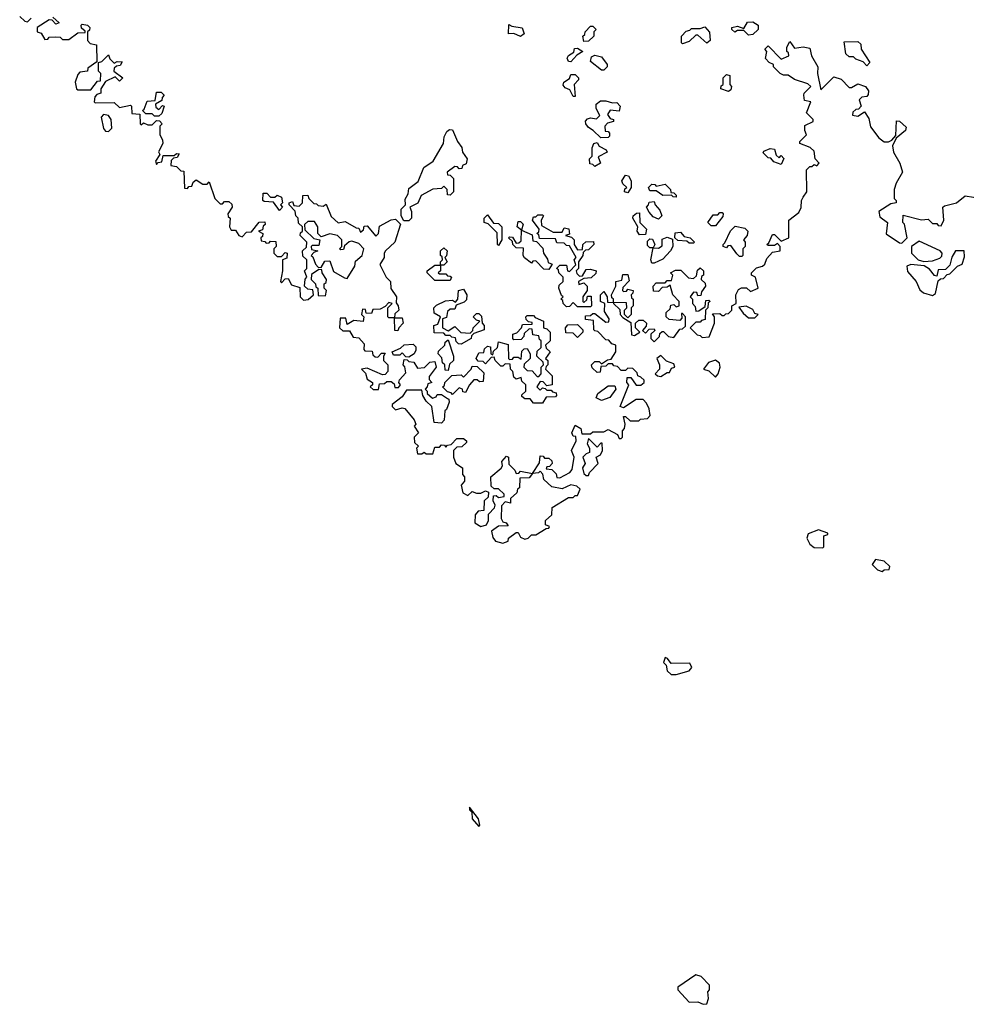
# Model space of a CAD drawing. Extents: x 2494106 to 2685573, y 758056 to 915185.
# Tile 60 of 256: x 2550380 to 2554700, y 853098 to 857590. Entities that reach past the tile are written whole.
import ezdxf

# ---------------------------------------------------------------- set-up
doc = ezdxf.new("R2010")
doc.units = 0

msp = doc.modelspace()

# ---------------------------------------------------------------- linework, layer by layer
at = {"layer": '0CON05XD'}
for points in [[(2550380, 857605), (2550403, 857583), (2550415, 857580), (2550433, 857597)], [(2550531.7, 857601.7), (2550560, 857575), (2550545, 857570), (2550528.3, 857588.3), (2550515, 857590), (2550460, 857555), (2550460, 857535), (2550478.3, 857528.3), (2550495, 857500), (2550508.3, 857501.7), (2550515, 857510), (2550545, 857512.5), (2550565, 857510), (2550575, 857500), (2550605, 857500), (2550645, 857530), (2550678.3, 857531.7), (2550678.3, 857538.3), (2550661.7, 857551.7), (2550660, 857565), (2550665, 857570), (2550690, 857565), (2550700, 857555), (2550698.3, 857541.7), (2550690, 857535), (2550690, 857495), (2550701.7, 857481.7), (2550730, 857475), (2550731.7, 857398.3), (2550691.7, 857368.3), (2550690, 857355), (2550655, 857350), (2550645, 857340), (2550632.5, 857305), (2550640, 857275), (2550645, 857270), (2550705, 857270), (2550735, 857310), (2550748.3, 857311.7), (2550750, 857345), (2550740, 857355), (2550740, 857395), (2550755, 857400), (2550785, 857430), (2550791.7, 857411.7), (2550811.7, 857391.7), (2550825, 857400), (2550848.3, 857398.3), (2550838.3, 857381.7), (2550821.7, 857378.3), (2550811.7, 857368.3), (2550810, 857355), (2550850, 857325), (2550835, 857310), (2550815, 857330), (2550771.7, 857308.3), (2550750, 857275), (2550750, 857255), (2550731.7, 857248.3), (2550722.5, 857237.5), (2550720, 857215), (2550725, 857210), (2550811.7, 857211.7), (2550835, 857190), (2550885, 857200), (2550890, 857195), (2550891.7, 857161.7), (2550928.3, 857158.3), (2550930, 857115), (2550935, 857110), (2550945, 857120), (2550965, 857110), (2550985, 857110), (2551005, 857130), (2551018.3, 857128.3), (2551030, 857115), (2551020, 857105), (2551020, 857065), (2551031.7, 857041.7), (2551032.5, 857025), (2551013, 856987), (2551020, 856975), (2551000, 856945), (2551005, 856930), (2551011.7, 856938.3), (2551028.3, 856941.7), (2551035, 856970), (2551085, 856970), (2551095, 856980), (2551108.3, 856978.3), (2551098.3, 856961.7), (2551081.7, 856958.3), (2551071.7, 856948.3), (2551070, 856925), (2551095, 856920), (2551115, 856900), (2551128.3, 856898.3), (2551131.7, 856821.7), (2551145, 856820), (2551151.7, 856828.3), (2551165, 856830), (2551171.7, 856848.3), (2551185, 856860), (2551215, 856840), (2551235, 856840), (2551245, 856850), (2551270, 856775), (2551295, 856750), (2551305, 856750), (2551315, 856760), (2551335, 856760), (2551348.3, 856748.3), (2551350, 856735), (2551330, 856705), (2551331.7, 856691.7), (2551340, 856685), (2551337.5, 856645), (2551345, 856630), (2551365, 856630), (2551380, 856605), (2551395, 856600), (2551415, 856620), (2551438.3, 856621.7), (2551473, 856667), (2551498.3, 856668.3), (2551500, 856655), (2551491.7, 856648.3), (2551488.3, 856631.7), (2551470, 856625), (2551490, 856615), (2551488.3, 856601.7), (2551480, 856595), (2551481.7, 856581.7), (2551498.3, 856578.3), (2551505, 856570), (2551518.3, 856571.7), (2551525, 856580), (2551548.3, 856578.3), (2551550, 856555), (2551540, 856545), (2551540, 856525), (2551555, 856510), (2551575, 856510), (2551591.7, 856528.3), (2551600, 856525), (2551598.3, 856501.7), (2551580, 856495), (2551580, 856445), (2551570, 856395), (2551575, 856390), (2551591.7, 856408.3), (2551605, 856410), (2551620.7, 856380.7), (2551658.3, 856368.3), (2551660, 856325), (2551675, 856310), (2551697, 856313), (2551720, 856335), (2551718.3, 856358.3), (2551695, 856360), (2551680, 856375), (2551683, 856407), (2551690, 856415), (2551680, 856445), (2551690, 856455), (2551690, 856495), (2551671.7, 856511.7), (2551670, 856535), (2551688.3, 856551.7), (2551690, 856575), (2551660, 856605), (2551661.7, 856618.3), (2551670, 856625), (2551670, 856645), (2551651.7, 856661.7), (2551650, 856685), (2551640, 856695), (2551637, 856717), (2551610, 856745), (2551610, 856755), (2551625, 856760), (2551631.7, 856741.7), (2551655, 856740), (2551670, 856755), (2551671.7, 856788.3), (2551695, 856790), (2551700, 856775), (2551721.7, 856751.7), (2551735, 856750), (2551741.7, 856741.7), (2551765, 856740), (2551778.3, 856748.3), (2551801.7, 856691.7), (2551833, 856663), (2551865, 856670), (2551915, 856640), (2551928.3, 856638.3), (2551935, 856620), (2551948.3, 856631.7), (2551951.7, 856648.3), (2551965, 856650), (2552005, 856602.5), (2552017.5, 856615), (2552021.7, 856648.3), (2552075, 856677.5), (2552095, 856680), (2552117, 856657), (2552092.5, 856575), (2552050, 856535), (2552043.3, 856525), (2552042.5, 856505), (2552023.3, 856473.3), (2552052.5, 856415), (2552072.5, 856395), (2552073, 856363), (2552100, 856325), (2552098.3, 856298.3), (2552107.5, 856285), (2552110, 856265), (2552091.7, 856248.3), (2552090, 856230), (2552125, 856230), (2552130, 856205), (2552110, 856185), (2552105, 856170), (2552091.7, 856171.7), (2552090, 856230), (2552065, 856230), (2552060, 856235), (2552060, 856275), (2552080, 856295), (2552065, 856300), (2552048.3, 856281.7), (2552025, 856270), (2551991.7, 856268.3), (2551985, 856250), (2551961.7, 856251.7), (2551958.3, 856268.3), (2551945, 856270), (2551940, 856245), (2551950, 856235), (2551947.5, 856212.5), (2551905, 856217.5), (2551875, 856200), (2551868.3, 856228.3), (2551841.7, 856228.3), (2551840, 856185), (2551855, 856170), (2551885, 856170), (2551901.7, 856141.7), (2551928.3, 856138.3), (2551951.7, 856111.7), (2551950, 856085), (2551955, 856080), (2551988.3, 856078.3), (2551991.7, 856061.7), (2552001.7, 856051.7), (2552015, 856050), (2552031.7, 856068.3), (2552048.3, 856068.3), (2552040, 856055), (2552040, 856035), (2552060, 856015), (2552060, 855985), (2552048.3, 855971.7), (2552035, 855970), (2551965, 856000), (2551940, 855995), (2551957.5, 855977.5), (2551965, 855950), (2551990, 855935), (2551990, 855925), (2551980, 855915), (2551993, 855903), (2552017, 855903), (2552021.7, 855928.3), (2552045, 855930), (2552055, 855940), (2552075, 855940), (2552088.3, 855928.3), (2552091.7, 855911.7), (2552108.3, 855911.7), (2552117.5, 855925), (2552110, 855935), (2552113, 855947), (2552141.7, 855978.3), (2552137, 856007), (2552130, 856015), (2552135, 856040), (2552148.3, 856038.3), (2552155, 856030), (2552178.3, 856028.3), (2552195, 856000), (2552227, 856003), (2552251.7, 856028.3), (2552275, 856030), (2552280, 856005), (2552248.3, 855961.7), (2552248.3, 855948.3), (2552260, 855935), (2552241.7, 855928.3), (2552240, 855915), (2552230, 855905), (2552240, 855895), (2552240, 855885), (2552263, 855863), (2552280, 855870), (2552285, 855880), (2552305, 855880), (2552331.7, 855861.7), (2552338.3, 855858.3), (2552340, 855845), (2552328.3, 855811.7), (2552320, 855805), (2552317.5, 855762.5), (2552305, 855750), (2552271.7, 855751.7), (2552260, 855825), (2552235, 855850), (2552220, 855875), (2552215, 855900), (2552145, 855900), (2552125, 855870), (2552080, 855835), (2552080, 855825), (2552095, 855810), (2552125, 855820), (2552137, 855817), (2552180, 855765), (2552187.5, 855745), (2552180, 855735), (2552200, 855705), (2552180, 855685), (2552181.7, 855661.7), (2552200, 855645), (2552190, 855635), (2552195, 855610), (2552215, 855610), (2552225, 855617.5), (2552235, 855610), (2552265, 855610), (2552275, 855640), (2552295, 855640), (2552305, 855650), (2552318.3, 855648.3), (2552325, 855640), (2552331.7, 855648.3), (2552348.3, 855651.7), (2552375, 855680), (2552405, 855680), (2552418.3, 855668.3), (2552418.3, 855661.7), (2552398.3, 855641.7), (2552375, 855640), (2552360, 855625), (2552360, 855595), (2552370, 855565), (2552400, 855545), (2552400, 855515), (2552410, 855505), (2552410, 855485), (2552393.8, 855466.2), (2552401.7, 855431.7), (2552425, 855420), (2552445, 855437.5), (2552465, 855430), (2552485, 855430), (2552505, 855440), (2552520, 855435), (2552518.3, 855411.7), (2552500, 855395), (2552498.3, 855351.7), (2552471.7, 855348.3), (2552458.3, 855331.7), (2552457.5, 855295), (2552485, 855277.5), (2552510, 855285), (2552520, 855305), (2552520, 855335), (2552547, 855363), (2552550, 855375), (2552540, 855395), (2552541.7, 855418.3), (2552555, 855420), (2552565, 855410), (2552590, 855415), (2552590, 855425), (2552565, 855450), (2552545, 855450), (2552531.7, 855461.7), (2552530, 855505), (2552576.4, 855543.6), (2552582.5, 855555), (2552580, 855575), (2552601.7, 855598.3), (2552610, 855595), (2552611.7, 855561.7), (2552640, 855535), (2552645, 855520), (2552658.3, 855521.7), (2552665, 855530), (2552720, 855520), (2552751.7, 855568.3), (2552755, 855600), (2552768.3, 855598.3), (2552775, 855590), (2552795, 855590), (2552808.3, 855578.3), (2552810, 855565), (2552798.3, 855551.7), (2552785, 855550), (2552781.7, 855541.7), (2552808.3, 855538.3), (2552828.3, 855518.3), (2552831.7, 855501.7), (2552845, 855500), (2552890, 855525), (2552901.7, 855538.3), (2552910, 855595), (2552897.5, 855625), (2552919.3, 855669.3)], [(2552665, 857513.3), (2552635, 857527.5), (2552610, 857525), (2552611.7, 857568.3), (2552625, 857560), (2552673, 857553), (2552682.5, 857525), (2552665, 857513.3)], [(2552955, 857490), (2552950, 857515), (2552958.3, 857521.7), (2552960, 857535), (2552985, 857560), (2552995, 857560), (2553010, 857545), (2553000, 857535), (2553000, 857515), (2552975, 857492.5), (2552955, 857490)], [(2553405, 857480), (2553400, 857485), (2553400, 857515), (2553421.7, 857538.3), (2553438.3, 857541.7), (2553445, 857550), (2553485, 857550), (2553507, 857557), (2553527, 857533), (2553530, 857495), (2553515, 857482.5), (2553475, 857520), (2553465, 857520), (2553435, 857490), (2553405, 857480)], [(2553705, 857520), (2553685, 857540), (2553655, 857540), (2553643, 857533), (2553630, 857545), (2553630, 857555), (2553655, 857560), (2553685, 857550), (2553701.7, 857578.3), (2553725, 857580), (2553750, 857565), (2553750, 857545), (2553725, 857522.5), (2553705, 857520)], [(2552895, 857397.5), (2552885, 857400), (2552877.5, 857415), (2552883.6, 857426.4), (2552908.3, 857441.7), (2552911.7, 857458.3), (2552925, 857460), (2552950, 857445), (2552921.7, 857428.3), (2552895, 857397.5)], [(2552919.3, 855669.3), (2552918.3, 855688.3), (2552905, 855690), (2552900, 855705), (2552915, 855740), (2552940, 855725), (2552945, 855700), (2552985, 855700), (2552995, 855710), (2553045, 855710), (2553065, 855720), (2553108.3, 855698.3), (2553115, 855680), (2553125, 855680), (2553130, 855685), (2553130, 855715), (2553140, 855725), (2553142.5, 855745), (2553135, 855780), (2553145, 855780), (2553165, 855760), (2553205, 855760), (2553213, 855767), (2553245, 855770), (2553257.5, 855785), (2553252.5, 855815), (2553240.7, 855840.7), (2553225, 855857.5), (2553193, 855857), (2553135, 855820), (2553120, 855825), (2553160, 855925), (2553150, 855935), (2553151.7, 855958.3), (2553168.3, 855958.3), (2553193, 855923), (2553215, 855922.5), (2553230, 855935), (2553230, 855945), (2553215, 855960), (2553200, 855965), (2553198.3, 855978.3), (2553178.3, 855998.3), (2553155, 856000), (2553145, 855990), (2553125, 855990), (2553108.3, 856008.3), (2553091.7, 856011.7), (2553085, 856020), (2553065, 856020), (2553055, 856010), (2553031.7, 856008.3), (2553028.3, 855981.7), (2553015, 855980), (2552991.7, 856001.7), (2552990, 856015), (2553005, 856030), (2553025, 856030), (2553035, 856020), (2553061.7, 856038.3), (2553078.3, 856041.7), (2553100, 856075), (2553100, 856105), (2553081.7, 856111.7), (2553068.3, 856128.3), (2553055, 856130), (2553018.3, 856168.3), (2553005, 856170), (2553000, 856175), (2552998.3, 856218.3), (2552961.7, 856221.7), (2552961.7, 856238.3), (2552985, 856240), (2552995, 856250), (2553005, 856250), (2553055, 856210), (2553068.3, 856211.7), (2553070, 856225), (2553048.3, 856258.3), (2553050, 856295), (2553030, 856305), (2553030, 856335), (2553045, 856350), (2553060, 856325), (2553061.7, 856301.7), (2553090, 856300), (2553090, 856315), (2553081.7, 856321.7), (2553080, 856335), (2553100, 856375), (2553100, 856395), (2553128.3, 856401.7), (2553131.7, 856428.3), (2553155, 856427.5), (2553161.7, 856398.3), (2553131.7, 856368.3), (2553130, 856355), (2553135, 856350), (2553148.3, 856351.7), (2553155, 856360), (2553180, 856355), (2553178.3, 856341.7), (2553170, 856335), (2553171.7, 856321.7), (2553180, 856315), (2553180, 856285), (2553170, 856275), (2553170, 856245), (2553155, 856230), (2553140, 856245), (2553140, 856265), (2553150, 856275), (2553148.3, 856298.3), (2553090, 856300), (2553090, 856295), (2553118.3, 856268.3), (2553120, 856245), (2553131.7, 856231.7), (2553168.3, 856208.3), (2553171.7, 856151.7), (2553185, 856150), (2553210, 856165), (2553190, 856185), (2553190, 856205), (2553205, 856220), (2553225, 856220), (2553240, 856205), (2553238.3, 856191.7), (2553221.7, 856171.7), (2553235, 856160), (2553251.7, 856178.3), (2553275, 856180), (2553278.3, 856171.7), (2553260, 856155), (2553260, 856135), (2553275, 856120), (2553300, 856145), (2553301.7, 856158.3), (2553311.7, 856168.3), (2553318.3, 856168.3), (2553340, 856145), (2553365, 856140), (2553391.7, 856178.3), (2553405, 856180), (2553418.3, 856191.7), (2553417.5, 856235), (2553405, 856250), (2553400, 856250), (2553401.7, 856228.3), (2553391.7, 856218.3), (2553343, 856223), (2553330, 856235), (2553330, 856255), (2553348.3, 856271.7), (2553351.7, 856288.3), (2553365, 856290), (2553375, 856280), (2553390, 856285), (2553390, 856305), (2553360, 856335), (2553348.3, 856378.3), (2553335, 856370), (2553311.7, 856368.3), (2553295, 856350), (2553271.7, 856351.7), (2553270, 856375), (2553285, 856390), (2553325, 856390), (2553335, 856400), (2553355, 856400), (2553360, 856425), (2553350, 856435), (2553372.5, 856447.5), (2553397, 856447), (2553431.7, 856411.7), (2553455, 856410), (2553468.3, 856421.7), (2553473, 856447), (2553485, 856457.5), (2553500, 856445), (2553500, 856425), (2553491.7, 856418.3), (2553490, 856405), (2553508.3, 856388.3), (2553510, 856375), (2553491.7, 856348.3), (2553488.3, 856331.7), (2553475, 856330), (2553470, 856345), (2553455, 856347.5), (2553440, 856325), (2553450, 856315), (2553450, 856295), (2553461.7, 856281.7), (2553465, 856260), (2553478.3, 856261.7), (2553508.3, 856281.7), (2553511.7, 856308.3), (2553525, 856310), (2553530, 856305), (2553521.7, 856298.3), (2553520, 856275), (2553510, 856265), (2553508.3, 856221.7), (2553491.7, 856218.3), (2553485, 856210), (2553465, 856210), (2553440, 856185), (2553471.7, 856151.7), (2553485, 856150), (2553495, 856140), (2553526.4, 856143.6), (2553550, 856205), (2553550, 856235), (2553541.7, 856248.3), (2553575, 856250), (2553585, 856240), (2553595, 856240), (2553601.7, 856248.3), (2553615, 856250), (2553630, 856265), (2553630, 856285), (2553650, 856295), (2553647.5, 856335), (2553660.7, 856359.3), (2553673, 856367), (2553697, 856367), (2553715, 856350), (2553750, 856365), (2553737.5, 856415), (2553720, 856425), (2553720, 856435), (2553741.7, 856458.3), (2553770, 856465), (2553780, 856475), (2553789.3, 856500.7), (2553815, 856530), (2553850, 856535), (2553850, 856555), (2553838.3, 856568.3), (2553825, 856560), (2553795, 856560), (2553790, 856565), (2553798.3, 856571.7), (2553815, 856610), (2553825, 856610), (2553855, 856580), (2553890, 856595), (2553890, 856675), (2553935, 856710), (2553946.4, 856733.6), (2553947.5, 856765), (2553955, 856780), (2553972.5, 856805), (2553970, 856905), (2553985, 856920), (2553995, 856920), (2554005, 856930), (2554017, 856923), (2554027.5, 856935), (2554010, 856955), (2554005, 856990), (2553987, 857007), (2553940, 857025), (2553940, 857035), (2553970, 857065), (2553962.5, 857085), (2553963, 857107), (2554000, 857125), (2554000, 857135), (2553970, 857165), (2553990, 857215), (2553961.7, 857221.7), (2553957.5, 857245), (2553960, 857255), (2553990, 857285), (2553977, 857297), (2553915, 857317.5), (2553887, 857337), (2553865, 857337.5), (2553850, 857345), (2553820, 857375), (2553820, 857385), (2553800, 857395), (2553783, 857413), (2553790, 857445), (2553780, 857455), (2553795, 857470), (2553855, 857410), (2553890, 857425), (2553888.3, 857438.3), (2553880, 857445), (2553880, 857465), (2553895, 857490), (2553915, 857460), (2553955, 857466.7), (2553985, 857460), (2553992.5, 857425), (2554022.5, 857375), (2554020, 857345), (2554035, 857270), (2554095, 857330), (2554128.3, 857318.3), (2554165, 857280), (2554175, 857280), (2554205, 857297.5), (2554240, 857285), (2554252.5, 857265), (2554251.7, 857248.3), (2554245, 857240), (2554223, 857237), (2554210, 857225), (2554220, 857195), (2554208.3, 857181.7), (2554195, 857180), (2554181.7, 857168.3), (2554180, 857155), (2554205, 857150), (2554235, 857170), (2554255, 857140), (2554261.7, 857101.7), (2554300.7, 857050.7), (2554325, 857032.5), (2554345, 857032.5), (2554360, 857040), (2554378.3, 857061.7), (2554381.7, 857128.3), (2554395, 857127.5), (2554425, 857100), (2554422.5, 857085), (2554380, 857050), (2554362.5, 857015), (2554367.5, 856985), (2554396, 856936), (2554408.8, 856895), (2554380, 856845), (2554370, 856815), (2554370, 856775), (2554380, 856765), (2554380, 856755), (2554355, 856750), (2554300, 856715), (2554305, 856690), (2554340, 856665), (2554333.3, 856613.3), (2554395, 856572.5), (2554405, 856570), (2554430, 856595), (2554417, 856657), (2554410, 856665), (2554411.7, 856698.3), (2554495, 856677.5), (2554525, 856680), (2554545, 856660), (2554565, 856660), (2554571.7, 856651.7), (2554585, 856650), (2554597.5, 856675), (2554592.5, 856735), (2554599.3, 856740.7), (2554655, 856753.8), (2554695, 856786.4), (2554770, 856775)], [(2554245, 857380), (2554228.3, 857398.3), (2554195, 857410), (2554185, 857420), (2554165, 857420), (2554150, 857435), (2554141.7, 857488.3), (2554205, 857490), (2554218.3, 857478.3), (2554220, 857455), (2554260, 857395), (2554245, 857380)], [(2553045, 857360), (2553035, 857360), (2552985, 857400), (2552990, 857420), (2553005, 857427.5), (2553035, 857420), (2553060, 857385), (2553060, 857375), (2553045, 857360)], [(2552915, 857240), (2552905, 857240), (2552890, 857270), (2552869.3, 857279.3), (2552860.7, 857290.7), (2552862.5, 857305), (2552888.3, 857321.7), (2552895, 857340), (2552915, 857340), (2552930, 857325), (2552930, 857315), (2552910, 857295), (2552915, 857240)], [(2553615, 857262.5), (2553580, 857275), (2553581.7, 857288.3), (2553590, 857295), (2553590, 857325), (2553605, 857340), (2553620, 857335), (2553620, 857295), (2553627.5, 857285), (2553625, 857270), (2553615, 857262.5)], [(2551015, 857150), (2550995, 857150), (2550985, 857160), (2550955, 857160), (2550940, 857175), (2550948.3, 857181.7), (2550961.7, 857218.3), (2550998.3, 857221.7), (2551005, 857260), (2551025, 857260), (2551040, 857245), (2551030, 857235), (2551028.3, 857221.7), (2551000, 857205), (2551001.7, 857191.7), (2551015, 857180), (2551031.7, 857198.3), (2551040, 857195), (2551028.3, 857161.7), (2551015, 857150)], [(2553031.7, 857051.7), (2552997.5, 857085), (2552975, 857097.5), (2552963.3, 857115), (2552962.5, 857127.5), (2552971.7, 857138.3), (2552985, 857142.5), (2553011.7, 857138.3), (2553027, 857153), (2553010, 857185), (2553010, 857205), (2553030.7, 857219.3), (2553055, 857220), (2553085, 857210), (2553105, 857212.5), (2553120, 857195), (2553115, 857172.5), (2553075, 857177.5), (2553063, 857157), (2553075, 857140), (2553090, 857135), (2553090, 857125), (2553061.7, 857118.3), (2553050, 857105), (2553051.7, 857081.7), (2553065, 857080), (2553071.7, 857071.7), (2553071.7, 857058.3), (2553065, 857052.5), (2553031.7, 857051.7)], [(2550785, 857080), (2550800, 857095), (2550797.5, 857135), (2550785, 857152.5), (2550763, 857157), (2550752.5, 857145), (2550763, 857093), (2550771.7, 857081.7), (2550785, 857080)], [(2552155, 856672.5), (2552133, 856673), (2552120, 856695), (2552120, 856725), (2552140, 856745), (2552138.3, 856771.7), (2552152.5, 856795), (2552155, 856820), (2552198.3, 856851.7), (2552223.6, 856916.4), (2552267.5, 856945), (2552313.3, 857025), (2552316.7, 857055), (2552329.3, 857080.7), (2552340.7, 857089.3), (2552355, 857087.5), (2552377.5, 857035), (2552397, 857007), (2552400, 856985), (2552422.5, 856955), (2552417, 856933), (2552400, 856925), (2552398.3, 856911.7), (2552385, 856910), (2552378.3, 856918.3), (2552365, 856920), (2552330, 856895), (2552331.7, 856881.7), (2552345, 856880), (2552360, 856865), (2552360, 856805), (2552345, 856790), (2552331.7, 856791.7), (2552330, 856815), (2552315, 856830), (2552305, 856820), (2552265, 856817.5), (2552211.7, 856788.3), (2552196.7, 856753.3), (2552160, 856735), (2552167.5, 856715), (2552167.5, 856685), (2552155, 856672.5)], [(2553005, 856920), (2552995, 856930), (2552981.7, 856931.7), (2552980, 856955), (2552992.5, 856967.5), (2552992.5, 857005), (2553000, 857025), (2553015, 857030), (2553023.6, 857013.6), (2553056.4, 856996.4), (2553060, 856985), (2553020, 856965), (2553030, 856935), (2553005, 856920)], [(2553855, 856930), (2553821.7, 856941.7), (2553808.3, 856958.3), (2553795, 856960), (2553773, 856983), (2553775, 856990), (2553805, 857002.5), (2553825, 857000), (2553831.7, 856971.7), (2553845, 856960), (2553855, 856970), (2553867, 856957), (2553855, 856930)], [(2553155, 856800), (2553140, 856805), (2553141.7, 856818.3), (2553150, 856825), (2553131.7, 856841.7), (2553127.5, 856855), (2553145, 856880), (2553158.3, 856878.3), (2553170, 856855), (2553170, 856825), (2553155, 856800)], [(2553375, 856780), (2553361.7, 856781.7), (2553355, 856790), (2553315, 856787.5), (2553285, 856810), (2553255, 856810), (2553250, 856825), (2553265, 856840), (2553278.3, 856838.3), (2553285, 856830), (2553325, 856840), (2553350, 856815), (2553351.7, 856801.7), (2553365, 856800), (2553375, 856790), (2553375, 856780)], [(2551565, 856720), (2551538.3, 856758.3), (2551495, 856760), (2551490, 856765), (2551491.7, 856798.3), (2551508.3, 856798.3), (2551525, 856780), (2551545, 856780), (2551555, 856790), (2551575, 856780), (2551580, 856755), (2551570, 856745), (2551580, 856735), (2551565, 856720)], [(2553295, 856680), (2553270, 856690), (2553251.7, 856711.7), (2553240, 856735), (2553250, 856745), (2553251.7, 856758.3), (2553275, 856760), (2553280, 856745), (2553300.7, 856720.7), (2553310, 856695), (2553295, 856680)], [(2552565, 856560), (2552560, 856565), (2552558.3, 856618.3), (2552518.3, 856658.3), (2552500, 856665), (2552500, 856685), (2552515, 856700), (2552541.7, 856661.7), (2552565, 856660), (2552580, 856645), (2552580, 856585), (2552565, 856560)], [(2552985, 856280), (2552925, 856280), (2552905, 856300), (2552888.3, 856281.7), (2552875, 856280), (2552860, 856295), (2552858.3, 856308.3), (2552850, 856315), (2552860, 856325), (2552851.7, 856331.7), (2552840, 856365), (2552841.7, 856378.3), (2552860, 856395), (2552860, 856415), (2552840, 856435), (2552838.3, 856448.3), (2552830, 856455), (2552845, 856470), (2552875, 856470), (2552880, 856445), (2552888.3, 856441.7), (2552918.3, 856471.7), (2552910, 856495), (2552920, 856505), (2552888.3, 856558.3), (2552875, 856560), (2552865, 856570), (2552831.7, 856571.7), (2552825, 856590), (2552751.7, 856591.7), (2552748.3, 856608.3), (2552740, 856615), (2552748.3, 856621.7), (2552750, 856635), (2552720, 856675), (2552725, 856690), (2552735, 856690), (2552745, 856700), (2552765, 856700), (2552770, 856695), (2552760, 856675), (2552761.7, 856651.7), (2552815, 856620), (2552855, 856620), (2552865, 856640), (2552886.4, 856636.4), (2552888.3, 856611.7), (2552870, 856605), (2552898.3, 856598.3), (2552910, 856585), (2552910, 856565), (2552925, 856540), (2552948.3, 856541.7), (2552950, 856565), (2552963, 856577), (2552998.3, 856578.3), (2553000, 856565), (2552975, 856540), (2552961.7, 856538.3), (2552951.7, 856528.3), (2552950, 856515), (2552930, 856485), (2552930, 856455), (2552920, 856445), (2552921.7, 856431.7), (2552935, 856420), (2552948.3, 856421.7), (2552965, 856450), (2552985, 856452.5), (2553010, 856445), (2553008.3, 856431.7), (2552988.3, 856411.7), (2552955, 856410), (2552930, 856395), (2552931.7, 856381.7), (2552955, 856390), (2552970, 856375), (2552970, 856355), (2552950, 856325), (2552950, 856305), (2552955, 856300), (2552968.3, 856311.7), (2552971.7, 856328.3), (2552988.3, 856328.3), (2552990, 856285), (2552985, 856280)], [(2553208.3, 856608.3), (2553197.5, 856625), (2553200, 856645), (2553177.5, 856685), (2553180, 856695), (2553195, 856707.5), (2553208.3, 856708.3), (2553210, 856665), (2553240, 856635), (2553235, 856610), (2553208.3, 856608.3)], [(2553555, 856650), (2553535, 856650), (2553520, 856665), (2553545, 856700), (2553565, 856700), (2553575, 856710), (2553585, 856710), (2553590, 856705), (2553588.3, 856691.7), (2553555, 856650)], [(2551875, 856410), (2551910, 856465), (2551911.7, 856488.3), (2551942.5, 856515), (2551950, 856545), (2551928.3, 856568.3), (2551895, 856580), (2551883, 856577), (2551861.7, 856558.3), (2551858.3, 856541.7), (2551845, 856540), (2551840, 856545), (2551850, 856555), (2551850, 856585), (2551830, 856605), (2551795, 856612.5), (2551755, 856600), (2551740, 856615), (2551740, 856645), (2551725, 856670), (2551695, 856670), (2551680, 856655), (2551681.7, 856631.7), (2551721.7, 856591.7), (2551750, 856585), (2551745, 856560), (2551715, 856560), (2551710, 856555), (2551711.7, 856541.7), (2551740, 856535), (2551721.7, 856528.3), (2551710, 856515), (2551718.3, 856508.3), (2551730, 856475), (2551741.7, 856461.7), (2551755, 856460), (2551771.7, 856488.3), (2551795, 856490), (2551811.7, 856441.7), (2551861.7, 856411.7), (2551875, 856410)], [(2552795, 856450), (2552771.7, 856451.7), (2552735, 856490), (2552721.7, 856488.3), (2552715, 856480), (2552683.6, 856503.6), (2552677.5, 856515), (2552678.3, 856548.3), (2552645, 856550), (2552630, 856565), (2552628.3, 856578.3), (2552610, 856595), (2552615, 856600), (2552628.3, 856598.3), (2552645, 856570), (2552658.3, 856571.7), (2552668.3, 856581.7), (2552670, 856630), (2552650, 856645), (2552655, 856670), (2552665, 856670), (2552677, 856657), (2552670, 856630), (2552718.3, 856608.3), (2552721.7, 856581.7), (2552738.3, 856578.3), (2552767, 856547), (2552770, 856525), (2552788.3, 856498.3), (2552791.7, 856481.7), (2552810, 856475), (2552795, 856450)], [(2553455, 856570), (2553435, 856570), (2553425, 856580), (2553382.5, 856582.5), (2553370, 856595), (2553371.7, 856618.3), (2553395, 856620), (2553411.7, 856601.7), (2553440, 856595), (2553460, 856575), (2553455, 856570)], [(2553675, 856510), (2553665, 856510), (2553651.7, 856521.7), (2553625, 856560), (2553611.7, 856558.3), (2553605, 856550), (2553590, 856555), (2553590, 856565), (2553598.3, 856571.7), (2553623, 856627), (2553645, 856647.5), (2553688.8, 856638.8), (2553702.5, 856625), (2553700, 856605), (2553682.5, 856585), (2553690, 856575), (2553690, 856555), (2553680, 856545), (2553680, 856515), (2553675, 856510)], [(2553275, 856480), (2553265, 856480), (2553260, 856495), (2553270, 856550), (2553255, 856550), (2553245, 856560), (2553245, 856580), (2553255, 856590), (2553268.3, 856588.3), (2553277.5, 856565), (2553270, 856550), (2553295, 856547.5), (2553311.7, 856558.3), (2553311.7, 856588.3), (2553335, 856597.5), (2553358.3, 856588.3), (2553360, 856555), (2553350, 856535), (2553315, 856497.5), (2553275, 856480)], [(2554505, 856487.5), (2554545, 856490), (2554578.3, 856501.7), (2554588.3, 856511.7), (2554590, 856525), (2554580, 856535), (2554485, 856580), (2554450, 856555), (2554450, 856525), (2554480, 856495), (2554505, 856487.5)], [(2552345, 856400), (2552275, 856400), (2552240, 856435), (2552240, 856445), (2552275, 856470), (2552300, 856470), (2552300, 856485), (2552310, 856495), (2552308.3, 856508.3), (2552300, 856515), (2552300, 856535), (2552315, 856550), (2552330, 856535), (2552327, 856513), (2552320, 856505), (2552330, 856485), (2552315, 856470), (2552300, 856470), (2552300, 856445), (2552290, 856435), (2552295, 856430), (2552325, 856430), (2552331.7, 856421.7), (2552345, 856420), (2552350, 856415), (2552345, 856400)], [(2554545, 856332.5), (2554558.8, 856341.2), (2554571.7, 856398.3), (2554581.7, 856408.3), (2554595, 856410), (2554611.7, 856428.3), (2554625, 856430), (2554660, 856465), (2554680, 856475), (2554691.7, 856508.3), (2554690, 856535), (2554650, 856535), (2554633, 856507), (2554625, 856470), (2554605, 856450), (2554571.7, 856448.3), (2554565, 856420), (2554555, 856422.5), (2554532, 856452), (2554507, 856467), (2554446.4, 856473.6), (2554427.5, 856465), (2554431.7, 856441.7), (2554471.2, 856395), (2554487.3, 856357.3), (2554504.1, 856344.1), (2554545, 856332.5)], [(2551775, 856330), (2551780, 856355), (2551770, 856365), (2551770, 856385), (2551778.3, 856391.7), (2551780, 856405), (2551760, 856435), (2551758.3, 856448.3), (2551745, 856450), (2551711.7, 856428.3), (2551710, 856405), (2551730, 856385), (2551731.7, 856371.7), (2551740, 856365), (2551741.7, 856331.7), (2551775, 856330)], [(2552395, 856110), (2552381.7, 856111.7), (2552371.7, 856121.7), (2552368.3, 856138.3), (2552351.7, 856141.7), (2552345, 856150), (2552325, 856150), (2552315, 856160), (2552271.7, 856161.7), (2552270, 856195), (2552288.3, 856201.7), (2552300, 856235), (2552271.7, 856251.7), (2552270, 856275), (2552281.7, 856288.3), (2552323, 856307), (2552355, 856310), (2552368.3, 856301.7), (2552380, 856315), (2552382.5, 856355), (2552405, 856360), (2552420, 856335), (2552418.3, 856311.7), (2552408.3, 856301.7), (2552371.7, 856288.3), (2552365, 856270), (2552345, 856270), (2552331.7, 856258.3), (2552328.3, 856231.7), (2552310, 856225), (2552310, 856185), (2552335, 856170), (2552365, 856190), (2552392.5, 856162.5), (2552435, 856160), (2552448.3, 856171.7), (2552450, 856185), (2552480, 856215), (2552465, 856220), (2552450, 856235), (2552465, 856250), (2552475, 856250), (2552487, 856237), (2552490, 856205), (2552500, 856195), (2552500, 856175), (2552451.7, 856158.3), (2552441.7, 856148.3), (2552440, 856135), (2552395, 856110)], [(2553735, 856230), (2553750, 856245), (2553735, 856250), (2553725, 856267.5), (2553695, 856282.5), (2553661.7, 856278.3), (2553680.7, 856250.7), (2553705, 856230), (2553735, 856230)], [(2552765, 855840), (2552725, 855840), (2552710, 855860), (2552685, 855860), (2552671.7, 855871.7), (2552671.7, 855878.3), (2552690, 855895), (2552690, 855925), (2552671.7, 855941.7), (2552668.3, 855958.3), (2552645, 855950), (2552635, 855960), (2552630, 855985), (2552620, 855995), (2552618.3, 856018.3), (2552595, 856020), (2552585, 856010), (2552575, 856010), (2552550, 856035), (2552545, 856050), (2552531.7, 856048.3), (2552505, 856020), (2552495, 856030), (2552471.7, 856031.7), (2552462.5, 856045), (2552475, 856070), (2552498.3, 856071.7), (2552501.7, 856088.3), (2552515, 856100), (2552528.3, 856098.3), (2552530, 856065), (2552538.3, 856061.7), (2552541.7, 856078.3), (2552560, 856095), (2552565, 856120), (2552608.3, 856108.3), (2552610, 856045), (2552615, 856040), (2552628.3, 856041.7), (2552635, 856050), (2552655, 856050), (2552668.3, 856041.7), (2552671.7, 856078.3), (2552681.7, 856088.3), (2552695, 856090), (2552710, 856065), (2552710, 856045), (2552681.7, 856018.3), (2552680, 856005), (2552695, 855990), (2552718.3, 855988.3), (2552741.7, 855961.7), (2552748.3, 855961.7), (2552760, 855975), (2552760, 856005), (2552770, 856015), (2552768.3, 856028.3), (2552740, 856055), (2552741.7, 856078.3), (2552760, 856095), (2552760, 856125), (2552751.7, 856131.7), (2552748.3, 856148.3), (2552721.7, 856151.7), (2552718.3, 856178.3), (2552705, 856180), (2552681.7, 856158.3), (2552680, 856145), (2552668.3, 856131.7), (2552635, 856130), (2552630, 856135), (2552630, 856155), (2552648.3, 856161.7), (2552670, 856185), (2552675, 856200), (2552718.3, 856201.7), (2552718.3, 856208.3), (2552701.7, 856211.7), (2552691.7, 856221.7), (2552690, 856235), (2552695, 856240), (2552725, 856240), (2552731.7, 856231.7), (2552770, 856215), (2552770, 856185), (2552785, 856180), (2552800, 856165), (2552800, 856125), (2552780, 856105), (2552781.7, 856091.7), (2552800, 856075), (2552780, 856045), (2552790, 856035), (2552790, 856015), (2552781.7, 856008.3), (2552780, 855995), (2552810, 855965), (2552810, 855925), (2552785, 855920), (2552768.3, 855938.3), (2552755, 855940), (2552740, 855915), (2552755, 855900), (2552765, 855910), (2552778.3, 855908.3), (2552785, 855900), (2552805, 855900), (2552811.7, 855891.7), (2552828.3, 855888.3), (2552830, 855875), (2552825, 855870), (2552781.7, 855868.3), (2552765, 855840)], [(2552925, 856140), (2552905, 856160), (2552871.7, 856161.7), (2552870, 856185), (2552881.7, 856198.3), (2552925, 856200), (2552950, 856175), (2552950, 856165), (2552925, 856140)], [(2552335, 855990), (2552321.7, 855991.7), (2552320, 856015), (2552310, 856025), (2552307, 856047), (2552290, 856065), (2552291.7, 856078.3), (2552320, 856105), (2552321.7, 856118.3), (2552335, 856130), (2552360, 856055), (2552360, 856035), (2552341.7, 856018.3), (2552335, 855990)], [(2552155, 856050), (2552141.7, 856051.7), (2552125, 856070), (2552115, 856060), (2552085, 856060), (2552080, 856075), (2552118.3, 856091.7), (2552135, 856107.5), (2552175, 856110), (2552187.5, 856097.5), (2552187, 856083), (2552180, 856065), (2552155, 856050)], [(2553305, 855962.5), (2553335, 855980), (2553345, 855980), (2553355, 856000), (2553370, 856005), (2553365, 856020), (2553331.7, 856031.7), (2553305, 856057.5), (2553287.5, 856045), (2553300, 856015), (2553300, 855995), (2553280, 855975), (2553290, 855965), (2553305, 855962.5)], [(2553555, 855960), (2553566.7, 855975), (2553576.7, 856005), (2553573.6, 856023.6), (2553555, 856036.7), (2553523.9, 856026.1), (2553500, 855995), (2553525, 855987.5), (2553555, 855960)], [(2552355, 855880), (2552348.3, 855888.3), (2552331.7, 855891.7), (2552310, 855915), (2552318.3, 855921.7), (2552320, 855935), (2552352.5, 855967.5), (2552395, 855970), (2552405, 855960), (2552440, 855995), (2552445, 856010), (2552468.3, 856008.3), (2552498.3, 855978.3), (2552495, 855940), (2552478.3, 855938.3), (2552467, 855947), (2552453, 855947), (2552432.5, 855925), (2552415, 855890), (2552401.7, 855891.7), (2552400, 855905), (2552385, 855910), (2552355, 855880)], [(2553035, 855852.5), (2553010, 855865), (2553017.5, 855885), (2553065, 855920), (2553095, 855920), (2553100, 855905), (2553073, 855867), (2553035, 855852.5)], [(2552975, 855510), (2552980, 855525), (2553020, 855565), (2553010, 855595), (2553030, 855605), (2553040, 855625), (2553038.3, 855658.3), (2553031.7, 855658.3), (2553015, 855640), (2552975, 855680), (2552970, 855655), (2552980, 855635), (2552980, 855615), (2552965, 855610), (2552950, 855595), (2552960, 855565), (2552947.5, 855545), (2552955, 855520), (2552965, 855510), (2552975, 855510)], [(2552585, 855202.5), (2552608.3, 855211.7), (2552610, 855225), (2552645, 855250), (2552655, 855250), (2552665, 855230), (2552685, 855220), (2552700, 855225), (2552715, 855240), (2552735, 855240), (2552781.7, 855268.3), (2552795, 855270), (2552798.3, 855278.3), (2552780, 855285), (2552780, 855305), (2552808.3, 855331.7), (2552810, 855365), (2552885, 855410), (2552905, 855410), (2552915, 855420), (2552925, 855420), (2552938.3, 855448.3), (2552921.7, 855461.7), (2552895, 855467.5), (2552855, 855450), (2552808.3, 855458.3), (2552771.7, 855491.7), (2552767.5, 855517.5), (2552755, 855530), (2552747, 855523), (2552720, 855520), (2552705, 855500), (2552661.7, 855498.3), (2552660, 855455), (2552651.7, 855448.3), (2552648.3, 855431.7), (2552620, 855405), (2552620, 855385), (2552595, 855390), (2552578.3, 855371.7), (2552577.5, 855315), (2552585, 855300), (2552600, 855295), (2552608.3, 855281.7), (2552565, 855280), (2552533, 855257), (2552538.3, 855228.3), (2552550.7, 855210.7), (2552585, 855202.5)], [(2554045, 855180), (2554050, 855185), (2554050, 855235), (2554068.3, 855241.7), (2554068.3, 855248.3), (2554025, 855262.5), (2553977.5, 855245), (2553971.2, 855225), (2553985, 855197.5), (2554005, 855182.5), (2554045, 855180)], [(2554315, 855072.5), (2554325, 855080), (2554348.3, 855081.7), (2554350, 855095), (2554325, 855120), (2554285, 855127.5), (2554270, 855105), (2554295, 855080), (2554315, 855072.5)], [(2553375, 854602.5), (2553435, 854620), (2553447.5, 854635), (2553437.5, 854655), (2553352.5, 854652.5), (2553336.4, 854676.4), (2553325, 854680), (2553318.3, 854658.3), (2553330, 854645), (2553335, 854620), (2553353, 854603), (2553375, 854602.5)], [(2552475, 853910), (2552480, 853915), (2552473.3, 853945), (2552433, 853997), (2552433.3, 853985), (2552442.5, 853975), (2552444, 853945), (2552475, 853910)], [(2553498.3, 853098.3), (2553515, 853100), (2553523.3, 853125), (2553520, 853155), (2553527.5, 853165), (2553527.5, 853185), (2553490, 853225), (2553465, 853232.5), (2553383, 853177), (2553383.9, 853163.9), (2553435, 853107.5), (2553475, 853110), (2553498.3, 853098.3)]]:
    msp.add_lwpolyline(points, dxfattribs=at)

doc.saveas('drawing.dxf')
